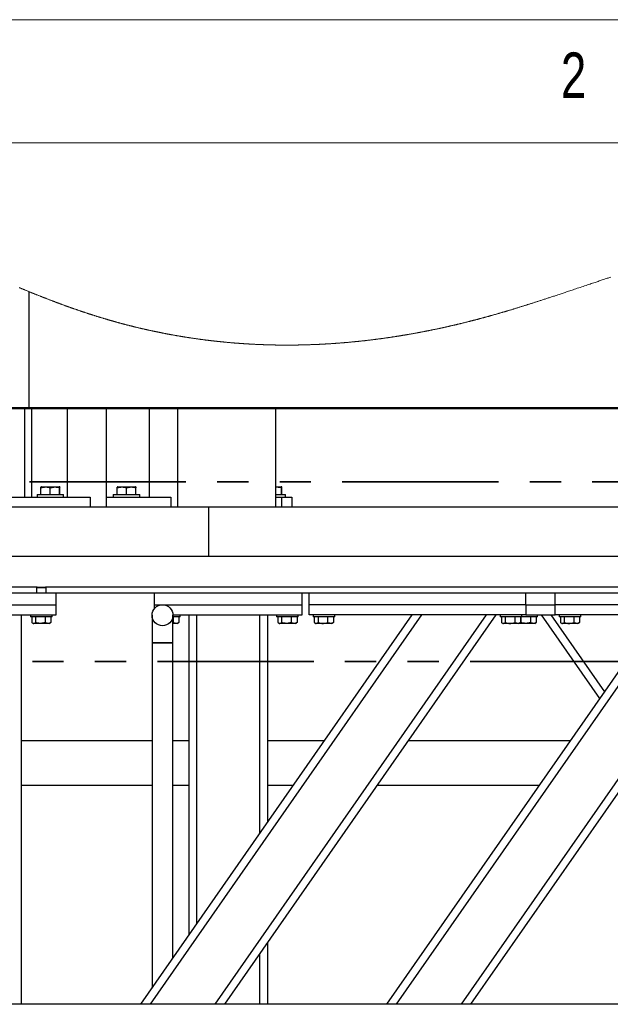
# Model space of a CAD drawing. Header units: millimetres. Extents: x 5 to 589, y 5 to 415.
# Tile 16 of 46: x 49 to 73, y 375 to 415. Entities that reach past the tile are written whole.
import ezdxf

# ---------------------------------------------------------------- set-up
doc = ezdxf.new("R2010")
doc.units = ezdxf.units.MM
doc.linetypes.add('PHANTOM', pattern=[12.7, 6.35, -1.27, 1.27, -1.27, 1.27, -1.27])
doc.layers.add('NOTES', color=6, linetype='Continuous')
doc.layers.add('TRAIT-FORT', color=4, linetype='Continuous', lineweight=25)
doc.styles.add('SLDTEXTSTYLE0', font='TXT', dxfattribs={"width": 0.75})

msp = doc.modelspace()

# ---------------------------------------------------------------- linework, layer by layer
at = {"color": 7, "linetype": 'Continuous', "lineweight": 18}
for p, q in [((589, 415), (5, 415)), ((584, 410), (10, 410))]:
    msp.add_line(p, q, dxfattribs=at)
at = {"color": 7, "linetype": 'PHANTOM', "lineweight": 35}
for p, q in [((157.534, 396.236), (27.087, 396.236)), ((162.725, 388.937), (17.507, 388.937))]:
    msp.add_line(p, q, dxfattribs=at)
at = {"color": 7, "linetype": 'Continuous', "lineweight": 18, "flags": 128}
msp.add_lwpolyline([(73.196, 404.547), (73.159, 404.535), (73.121, 404.522), (73.084, 404.51), (73.047, 404.497), (73.009, 404.485), (72.972, 404.472), (72.934, 404.46), (72.891, 404.446), (72.849, 404.431), (72.806, 404.417), (72.763, 404.403), (72.721, 404.389), (72.679, 404.374), (72.637, 404.36), (72.595, 404.346), (72.553, 404.332), (72.503, 404.315), (72.453, 404.299), (72.403, 404.282), (72.353, 404.265), (72.303, 404.248), (72.253, 404.231), (72.192, 404.211), (72.132, 404.191), (72.072, 404.171), (72.012, 404.151), (71.952, 404.13), (71.893, 404.111), (71.834, 404.091), (71.775, 404.071), (71.716, 404.051), (71.67, 404.035), (71.623, 404.02), (71.576, 404.004), (71.529, 403.988), (71.483, 403.973), (71.436, 403.957), (71.389, 403.942), (71.343, 403.926), (71.301, 403.912), (71.259, 403.898), (71.217, 403.884), (71.175, 403.87), (71.133, 403.856), (71.091, 403.842), (71.049, 403.828), (71.012, 403.816), (70.975, 403.804), (70.938, 403.791), (70.902, 403.779), (70.865, 403.767), (70.828, 403.755), (70.791, 403.743), (70.755, 403.731), (70.722, 403.72), (70.689, 403.709), (70.656, 403.698), (70.622, 403.687), (70.589, 403.677), (70.556, 403.666), (70.523, 403.655), (70.49, 403.644), (70.457, 403.633), (70.424, 403.623), (70.391, 403.612), (70.358, 403.601), (70.326, 403.591), (70.294, 403.58), (70.261, 403.57), (70.229, 403.559), (70.2, 403.55), (70.171, 403.541), (70.142, 403.531), (70.113, 403.522), (70.084, 403.513), (70.055, 403.504), (70.026, 403.494), (69.997, 403.485), (69.971, 403.477), (69.945, 403.469), (69.919, 403.46), (69.894, 403.452), (69.868, 403.444), (69.842, 403.436), (69.817, 403.428), (69.791, 403.42), (69.766, 403.412), (69.74, 403.404), (69.714, 403.395), (69.688, 403.387), (69.661, 403.379), (69.635, 403.371), (69.609, 403.363), (69.583, 403.355), (69.556, 403.346), (69.528, 403.338), (69.501, 403.329), (69.473, 403.321), (69.446, 403.312), (69.418, 403.304), (69.392, 403.296), (69.366, 403.288), (69.34, 403.28), (69.314, 403.272), (69.288, 403.264), (69.262, 403.256), (69.236, 403.248), (69.21, 403.24), (69.184, 403.232), (69.158, 403.224), (69.132, 403.216), (69.107, 403.209), (69.081, 403.201), (69.056, 403.193), (69.034, 403.187), (69.012, 403.18), (68.991, 403.174), (68.969, 403.167), (68.947, 403.161), (68.926, 403.155), (68.905, 403.149), (68.885, 403.142), (68.864, 403.136), (68.844, 403.13), (68.823, 403.124), (68.801, 403.118), (68.778, 403.111), (68.755, 403.104), (68.732, 403.098), (68.709, 403.091), (68.686, 403.084), (68.664, 403.078), (68.641, 403.071), (68.619, 403.065), (68.597, 403.059), (68.576, 403.052), (68.554, 403.046), (68.532, 403.04), (68.51, 403.034), (68.49, 403.028), (68.469, 403.022), (68.449, 403.016), (68.428, 403.01), (68.408, 403.004), (68.387, 402.999), (68.367, 402.993), (68.346, 402.987), (68.326, 402.981), (68.305, 402.976), (68.285, 402.97), (68.265, 402.964), (68.245, 402.959), (68.225, 402.953), (68.204, 402.948), (68.184, 402.942), (68.163, 402.936), (68.143, 402.931), (68.122, 402.925), (68.102, 402.919), (68.082, 402.914), (68.062, 402.908), (68.042, 402.903), (68.021, 402.897), (68.001, 402.892), (67.98, 402.886), (67.96, 402.881), (67.939, 402.875), (67.918, 402.87), (67.898, 402.864), (67.877, 402.859), (67.856, 402.853), (67.836, 402.847), (67.815, 402.842), (67.794, 402.836), (67.773, 402.831), (67.752, 402.826), (67.732, 402.82), (67.71, 402.814), (67.688, 402.809), (67.666, 402.803), (67.644, 402.797), (67.623, 402.792), (67.601, 402.786), (67.579, 402.78), (67.557, 402.775), (67.535, 402.769), (67.514, 402.764), (67.492, 402.758), (67.47, 402.753), (67.45, 402.747), (67.429, 402.742), (67.408, 402.737), (67.388, 402.732), (67.367, 402.727), (67.345, 402.721), (67.324, 402.716), (67.302, 402.71), (67.28, 402.705), (67.258, 402.699), (67.236, 402.694), (67.216, 402.689), (67.195, 402.684), (67.175, 402.679), (67.154, 402.674), (67.134, 402.669), (67.113, 402.664), (67.092, 402.659), (67.072, 402.654), (67.051, 402.649), (67.031, 402.644), (67.01, 402.639), (66.99, 402.634), (66.97, 402.63), (66.95, 402.625), (66.928, 402.62), (66.906, 402.614), (66.884, 402.609), (66.862, 402.604), (66.841, 402.599), (66.819, 402.594), (66.798, 402.589), (66.777, 402.584), (66.757, 402.58), (66.736, 402.575), (66.716, 402.57), (66.695, 402.565), (66.674, 402.561), (66.654, 402.556), (66.633, 402.551), (66.613, 402.547), (66.592, 402.542), (66.572, 402.537), (66.552, 402.533), (66.532, 402.528), (66.511, 402.524), (66.49, 402.519), (66.47, 402.515), (66.449, 402.51), (66.429, 402.505), (66.408, 402.501), (66.388, 402.497), (66.368, 402.492), (66.347, 402.488), (66.327, 402.483), (66.306, 402.479), (66.285, 402.474), (66.265, 402.47), (66.244, 402.465), (66.223, 402.461), (66.203, 402.456), (66.181, 402.452), (66.159, 402.447), (66.137, 402.442), (66.115, 402.438), (66.093, 402.433), (66.071, 402.429), (66.051, 402.424), (66.03, 402.42), (66.009, 402.416), (65.989, 402.412), (65.968, 402.407), (65.947, 402.403), (65.927, 402.399), (65.906, 402.395), (65.885, 402.39), (65.865, 402.386), (65.845, 402.382), (65.824, 402.378), (65.804, 402.374), (65.784, 402.37), (65.763, 402.366), (65.742, 402.362), (65.722, 402.358), (65.701, 402.354), (65.68, 402.349), (65.66, 402.345), (65.64, 402.342), (65.619, 402.338), (65.599, 402.334), (65.578, 402.33), (65.558, 402.326), (65.537, 402.322), (65.516, 402.318), (65.495, 402.314), (65.475, 402.31), (65.454, 402.306), (65.433, 402.302), (65.413, 402.298), (65.392, 402.294), (65.371, 402.29), (65.351, 402.287), (65.33, 402.283), (65.31, 402.279), (65.29, 402.275), (65.269, 402.272), (65.249, 402.268), (65.228, 402.264), (65.207, 402.26), (65.186, 402.257), (65.166, 402.253), (65.145, 402.249), (65.124, 402.245), (65.103, 402.242), (65.083, 402.238), (65.062, 402.234), (65.041, 402.231), (65.02, 402.227), (65, 402.224), (64.979, 402.22), (64.96, 402.217), (64.941, 402.213), (64.922, 402.21), (64.903, 402.207), (64.884, 402.204), (64.865, 402.2), (64.846, 402.197), (64.827, 402.194), (64.808, 402.191), (64.789, 402.188), (64.771, 402.185), (64.752, 402.182), (64.734, 402.179), (64.715, 402.176), (64.697, 402.172), (64.678, 402.169), (64.659, 402.166), (64.64, 402.163), (64.621, 402.16), (64.603, 402.157), (64.584, 402.154), (64.565, 402.151), (64.546, 402.148), (64.527, 402.145), (64.508, 402.142), (64.489, 402.139), (64.471, 402.136), (64.452, 402.133), (64.433, 402.13), (64.412, 402.127), (64.391, 402.124), (64.371, 402.121), (64.35, 402.118), (64.329, 402.115), (64.31, 402.112), (64.291, 402.109), (64.273, 402.106), (64.254, 402.103), (64.235, 402.1), (64.216, 402.098), (64.197, 402.095), (64.176, 402.092), (64.156, 402.089), (64.135, 402.086), (64.114, 402.083), (64.093, 402.08), (64.073, 402.077), (64.052, 402.074), (64.031, 402.071), (64.01, 402.068), (63.99, 402.065), (63.969, 402.062), (63.949, 402.059), (63.928, 402.057), (63.908, 402.054), (63.889, 402.051), (63.87, 402.049), (63.851, 402.046), (63.832, 402.044), (63.814, 402.041), (63.795, 402.039), (63.776, 402.036), (63.755, 402.033), (63.734, 402.031), (63.713, 402.028), (63.693, 402.025), (63.672, 402.022), (63.651, 402.02), (63.63, 402.017), (63.61, 402.015), (63.589, 402.012), (63.568, 402.009), (63.548, 402.007), (63.527, 402.004), (63.507, 402.002), (63.486, 401.999), (63.466, 401.997), (63.445, 401.994), (63.424, 401.992), (63.403, 401.989), (63.382, 401.987), (63.362, 401.984), (63.341, 401.982), (63.321, 401.979), (63.301, 401.977), (63.28, 401.975), (63.259, 401.972), (63.238, 401.97), (63.217, 401.967), (63.196, 401.965), (63.176, 401.963), (63.155, 401.96), (63.136, 401.958), (63.117, 401.956), (63.098, 401.954), (63.079, 401.952), (63.06, 401.95), (63.041, 401.948), (63.022, 401.946), (63.001, 401.944), (62.981, 401.942), (62.96, 401.939), (62.939, 401.937), (62.918, 401.935), (62.897, 401.933), (62.877, 401.931), (62.856, 401.929), (62.835, 401.927), (62.814, 401.925), (62.794, 401.923), (62.773, 401.921), (62.753, 401.919), (62.732, 401.917), (62.712, 401.915), (62.691, 401.913), (62.67, 401.911), (62.649, 401.909), (62.628, 401.907), (62.608, 401.905), (62.587, 401.903), (62.567, 401.901), (62.546, 401.899), (62.525, 401.897), (62.505, 401.895), (62.484, 401.894), (62.463, 401.892), (62.442, 401.89), (62.421, 401.888), (62.4, 401.886), (62.379, 401.885), (62.359, 401.883), (62.338, 401.881), (62.317, 401.879), (62.296, 401.878), (62.276, 401.876), (62.255, 401.874), (62.235, 401.873), (62.214, 401.871), (62.193, 401.87), (62.172, 401.868), (62.151, 401.866), (62.131, 401.865), (62.11, 401.863), (62.089, 401.862), (62.068, 401.86), (62.047, 401.859), (62.026, 401.857), (62.005, 401.856), (61.984, 401.854), (61.963, 401.853), (61.942, 401.851), (61.922, 401.85), (61.902, 401.849), (61.883, 401.847), (61.864, 401.846), (61.845, 401.845), (61.826, 401.843), (61.807, 401.842), (61.788, 401.841), (61.769, 401.84), (61.75, 401.839), (61.731, 401.837), (61.712, 401.836), (61.693, 401.835), (61.674, 401.834), (61.653, 401.833), (61.632, 401.832), (61.611, 401.83), (61.59, 401.829), (61.569, 401.828), (61.549, 401.827), (61.528, 401.826), (61.507, 401.825), (61.486, 401.824), (61.465, 401.822), (61.445, 401.821), (61.424, 401.82), (61.404, 401.819), (61.383, 401.818), (61.362, 401.817), (61.341, 401.816), (61.32, 401.815), (61.3, 401.814), (61.279, 401.813), (61.258, 401.813), (61.238, 401.812), (61.217, 401.811), (61.197, 401.81), (61.176, 401.809), (61.155, 401.808), (61.134, 401.807), (61.113, 401.806), (61.092, 401.806), (61.071, 401.805), (61.05, 401.804), (61.029, 401.803), (61.008, 401.803), (60.987, 401.802), (60.966, 401.801), (60.946, 401.8), (60.925, 401.8), (60.905, 401.799), (60.884, 401.798), (60.864, 401.798), (60.843, 401.797), (60.822, 401.797), (60.801, 401.796), (60.78, 401.795), (60.759, 401.795), (60.738, 401.794), (60.717, 401.794), (60.699, 401.793), (60.68, 401.793), (60.662, 401.793), (60.644, 401.792), (60.625, 401.792), (60.607, 401.791), (60.589, 401.791), (60.57, 401.791), (60.551, 401.79), (60.532, 401.79), (60.513, 401.79), (60.493, 401.789), (60.474, 401.789), (60.455, 401.789), (60.438, 401.788), (60.42, 401.788), (60.403, 401.788), (60.385, 401.788), (60.368, 401.787), (60.35, 401.787), (60.33, 401.787), (60.309, 401.787), (60.289, 401.787), (60.268, 401.786), (60.25, 401.786), (60.232, 401.786), (60.213, 401.786), (60.195, 401.786), (60.177, 401.786), (60.158, 401.786), (60.14, 401.786), (60.121, 401.786), (60.103, 401.786), (60.085, 401.785), (60.066, 401.785), (60.048, 401.785), (60.03, 401.785), (60.011, 401.785), (59.993, 401.785), (59.975, 401.786), (59.955, 401.786), (59.936, 401.786), (59.917, 401.786), (59.898, 401.786), (59.879, 401.786), (59.859, 401.786), (59.841, 401.786), (59.823, 401.786), (59.804, 401.786), (59.786, 401.787), (59.768, 401.787), (59.749, 401.787), (59.731, 401.787), (59.713, 401.787), (59.693, 401.788), (59.674, 401.788), (59.655, 401.788), (59.636, 401.789), (59.616, 401.789), (59.597, 401.789), (59.578, 401.789), (59.559, 401.79), (59.539, 401.79), (59.52, 401.79), (59.501, 401.791), (59.482, 401.791), (59.464, 401.792), (59.445, 401.792), (59.427, 401.792), (59.409, 401.793), (59.391, 401.793), (59.372, 401.794), (59.353, 401.794), (59.334, 401.795), (59.315, 401.795), (59.296, 401.796), (59.277, 401.796), (59.259, 401.797), (59.24, 401.797), (59.221, 401.798), (59.202, 401.799), (59.183, 401.799), (59.164, 401.8), (59.145, 401.8), (59.126, 401.801), (59.107, 401.802), (59.088, 401.802), (59.069, 401.803), (59.05, 401.804), (59.031, 401.804), (59.012, 401.805), (58.993, 401.806), (58.974, 401.807), (58.955, 401.807), (58.937, 401.808), (58.92, 401.809), (58.902, 401.81), (58.885, 401.81), (58.867, 401.811), (58.85, 401.812), (58.831, 401.813), (58.812, 401.814), (58.793, 401.814), (58.774, 401.815), (58.755, 401.816), (58.736, 401.817), (58.717, 401.818), (58.699, 401.819), (58.682, 401.82), (58.664, 401.821), (58.647, 401.822), (58.629, 401.823), (58.612, 401.824), (58.594, 401.825), (58.577, 401.825), (58.559, 401.826), (58.542, 401.827), (58.524, 401.828), (58.507, 401.829), (58.49, 401.83), (58.474, 401.831), (58.458, 401.832), (58.441, 401.833), (58.425, 401.834), (58.406, 401.835), (58.386, 401.837), (58.367, 401.838), (58.348, 401.839), (58.329, 401.84), (58.31, 401.841), (58.291, 401.843), (58.274, 401.844), (58.256, 401.845), (58.239, 401.846), (58.221, 401.847), (58.204, 401.849), (58.186, 401.85), (58.169, 401.851), (58.151, 401.852), (58.134, 401.854), (58.116, 401.855), (58.099, 401.856), (58.081, 401.857), (58.065, 401.859), (58.048, 401.86), (58.032, 401.861), (58.015, 401.862), (57.999, 401.864), (57.982, 401.865), (57.964, 401.866), (57.947, 401.868), (57.929, 401.869), (57.912, 401.87), (57.894, 401.872), (57.878, 401.873), (57.861, 401.875), (57.845, 401.876), (57.828, 401.877), (57.812, 401.879), (57.793, 401.88), (57.775, 401.882), (57.757, 401.883), (57.738, 401.885), (57.72, 401.887), (57.701, 401.888), (57.683, 401.89), (57.665, 401.892), (57.645, 401.893), (57.626, 401.895), (57.607, 401.897), (57.588, 401.899), (57.569, 401.9), (57.55, 401.902), (57.531, 401.904), (57.514, 401.906), (57.496, 401.907), (57.479, 401.909), (57.461, 401.911), (57.444, 401.912), (57.426, 401.914), (57.409, 401.916), (57.391, 401.918), (57.374, 401.919), (57.356, 401.921), (57.339, 401.923), (57.321, 401.925), (57.305, 401.926), (57.288, 401.928), (57.272, 401.93), (57.255, 401.932), (57.239, 401.933), (57.221, 401.935), (57.204, 401.937), (57.186, 401.939), (57.169, 401.941), (57.151, 401.943), (57.134, 401.945), (57.117, 401.947), (57.101, 401.949), (57.084, 401.95), (57.068, 401.952), (57.051, 401.954), (57.033, 401.956), (57.014, 401.958), (56.996, 401.96), (56.978, 401.963), (56.959, 401.965), (56.941, 401.967), (56.922, 401.969), (56.904, 401.971), (56.886, 401.973), (56.869, 401.976), (56.851, 401.978), (56.834, 401.98), (56.817, 401.982), (56.799, 401.984), (56.783, 401.986), (56.766, 401.988), (56.75, 401.99), (56.733, 401.992), (56.717, 401.995), (56.698, 401.997), (56.68, 401.999), (56.661, 402.002), (56.643, 402.004), (56.624, 402.006), (56.606, 402.009), (56.588, 402.011), (56.569, 402.014), (56.551, 402.016), (56.532, 402.019), (56.514, 402.021), (56.496, 402.024), (56.477, 402.026), (56.459, 402.029), (56.44, 402.031), (56.422, 402.034), (56.403, 402.036), (56.383, 402.039), (56.364, 402.042), (56.345, 402.045), (56.325, 402.047), (56.306, 402.05), (56.287, 402.053), (56.268, 402.056), (56.249, 402.058), (56.23, 402.061), (56.211, 402.064), (56.192, 402.067), (56.172, 402.07), (56.155, 402.072), (56.137, 402.075), (56.12, 402.078), (56.102, 402.08), (56.085, 402.083), (56.067, 402.086), (56.05, 402.088), (56.032, 402.091), (56.015, 402.094), (55.997, 402.096), (55.98, 402.099), (55.962, 402.102), (55.946, 402.104), (55.929, 402.107), (55.913, 402.11), (55.896, 402.112), (55.88, 402.115), (55.862, 402.118), (55.845, 402.121), (55.827, 402.124), (55.81, 402.126), (55.792, 402.129), (55.775, 402.132), (55.758, 402.135), (55.742, 402.138), (55.725, 402.14), (55.709, 402.143), (55.692, 402.146), (55.674, 402.149), (55.655, 402.152), (55.637, 402.155), (55.619, 402.158), (55.6, 402.162), (55.582, 402.165), (55.563, 402.168), (55.545, 402.171), (55.527, 402.174), (55.51, 402.177), (55.492, 402.18), (55.475, 402.183), (55.457, 402.187), (55.44, 402.19), (55.423, 402.193), (55.407, 402.196), (55.39, 402.199), (55.374, 402.202), (55.357, 402.205), (55.339, 402.208), (55.32, 402.211), (55.302, 402.215), (55.284, 402.218), (55.265, 402.222), (55.247, 402.225), (55.228, 402.228), (55.21, 402.232), (55.192, 402.235), (55.173, 402.239), (55.155, 402.242), (55.136, 402.246), (55.118, 402.249), (55.099, 402.253), (55.081, 402.257), (55.063, 402.26), (55.043, 402.264), (55.024, 402.268), (55.005, 402.271), (54.985, 402.275), (54.966, 402.279), (54.947, 402.283), (54.929, 402.286), (54.912, 402.29), (54.894, 402.293), (54.877, 402.297), (54.859, 402.3), (54.842, 402.304), (54.825, 402.307), (54.809, 402.311), (54.792, 402.314), (54.776, 402.318), (54.759, 402.321), (54.743, 402.324), (54.726, 402.328), (54.71, 402.331), (54.693, 402.335), (54.677, 402.338), (54.66, 402.342), (54.644, 402.345), (54.628, 402.348), (54.612, 402.352), (54.595, 402.355), (54.579, 402.359), (54.562, 402.363), (54.546, 402.366), (54.529, 402.37), (54.513, 402.373), (54.497, 402.377), (54.48, 402.38), (54.464, 402.384), (54.445, 402.388), (54.426, 402.392), (54.406, 402.397), (54.387, 402.401), (54.368, 402.405), (54.348, 402.409), (54.332, 402.413), (54.315, 402.417), (54.299, 402.421), (54.282, 402.424), (54.266, 402.428), (54.25, 402.432), (54.233, 402.435), (54.217, 402.439), (54.201, 402.443), (54.182, 402.447), (54.162, 402.452), (54.143, 402.456), (54.124, 402.461), (54.104, 402.465), (54.085, 402.47), (54.066, 402.474), (54.046, 402.479), (54.027, 402.484), (54.008, 402.488), (53.989, 402.493), (53.969, 402.497), (53.951, 402.502), (53.933, 402.506), (53.915, 402.511), (53.896, 402.515), (53.878, 402.519), (53.859, 402.524), (53.84, 402.529), (53.821, 402.533), (53.802, 402.538), (53.783, 402.543), (53.764, 402.548), (53.745, 402.552), (53.727, 402.557), (53.709, 402.561), (53.692, 402.566), (53.674, 402.57), (53.657, 402.574), (53.639, 402.579), (53.622, 402.583), (53.604, 402.588), (53.587, 402.592), (53.569, 402.597), (53.552, 402.601), (53.534, 402.606), (53.518, 402.61), (53.501, 402.614), (53.485, 402.619), (53.468, 402.623), (53.452, 402.627), (53.434, 402.632), (53.417, 402.636), (53.399, 402.641), (53.382, 402.646), (53.364, 402.65), (53.347, 402.655), (53.33, 402.659), (53.314, 402.664), (53.297, 402.668), (53.281, 402.673), (53.264, 402.677), (53.248, 402.682), (53.231, 402.686), (53.215, 402.691), (53.198, 402.695), (53.182, 402.7), (53.165, 402.704), (53.149, 402.709), (53.133, 402.713), (53.117, 402.717), (53.099, 402.722), (53.082, 402.727), (53.064, 402.732), (53.047, 402.737), (53.029, 402.742), (53.012, 402.747), (52.995, 402.751), (52.979, 402.756), (52.962, 402.761), (52.946, 402.765), (52.929, 402.77), (52.913, 402.775), (52.896, 402.78), (52.88, 402.784), (52.863, 402.789), (52.847, 402.794), (52.83, 402.798), (52.814, 402.803), (52.798, 402.808), (52.782, 402.813), (52.765, 402.817), (52.749, 402.822), (52.732, 402.827), (52.716, 402.832), (52.699, 402.837), (52.683, 402.841), (52.667, 402.846), (52.651, 402.851), (52.634, 402.856), (52.618, 402.861), (52.601, 402.866), (52.585, 402.871), (52.568, 402.876), (52.552, 402.881), (52.535, 402.886), (52.518, 402.891), (52.501, 402.896), (52.483, 402.901), (52.466, 402.907), (52.448, 402.912), (52.431, 402.917), (52.413, 402.923), (52.397, 402.928), (52.38, 402.933), (52.364, 402.938), (52.347, 402.943), (52.331, 402.948), (52.314, 402.953), (52.298, 402.958), (52.281, 402.964), (52.265, 402.969), (52.248, 402.974), (52.232, 402.979), (52.216, 402.984), (52.2, 402.989), (52.184, 402.994), (52.167, 403), (52.151, 403.005), (52.134, 403.01), (52.117, 403.015), (52.101, 403.021), (52.085, 403.026), (52.069, 403.031), (52.052, 403.036), (52.036, 403.042), (52.017, 403.048), (51.998, 403.054), (51.978, 403.06), (51.959, 403.067), (51.94, 403.073), (51.92, 403.079), (51.902, 403.085), (51.884, 403.091), (51.865, 403.097), (51.847, 403.104), (51.828, 403.11), (51.81, 403.116), (51.791, 403.122), (51.773, 403.128), (51.754, 403.134), (51.734, 403.141), (51.715, 403.147), (51.696, 403.154), (51.677, 403.16), (51.657, 403.167), (51.638, 403.173), (51.619, 403.18), (51.599, 403.187), (51.58, 403.193), (51.561, 403.2), (51.542, 403.206), (51.523, 403.213), (51.505, 403.219), (51.487, 403.225), (51.469, 403.231), (51.451, 403.238), (51.433, 403.244), (51.416, 403.25), (51.398, 403.256), (51.381, 403.262), (51.363, 403.268), (51.346, 403.274), (51.325, 403.281), (51.304, 403.289), (51.284, 403.296), (51.263, 403.303), (51.245, 403.31), (51.226, 403.316), (51.208, 403.323), (51.19, 403.329), (51.171, 403.336), (51.153, 403.343), (51.134, 403.349), (51.116, 403.356), (51.095, 403.363), (51.074, 403.371), (51.053, 403.378), (51.032, 403.386), (51.011, 403.394), (50.99, 403.401), (50.969, 403.409), (50.95, 403.416), (50.93, 403.423), (50.911, 403.43), (50.892, 403.437), (50.873, 403.444), (50.853, 403.451), (50.832, 403.459), (50.811, 403.467), (50.79, 403.475), (50.769, 403.482), (50.748, 403.49), (50.727, 403.498), (50.706, 403.506), (50.687, 403.513), (50.668, 403.52), (50.648, 403.528), (50.629, 403.535), (50.61, 403.542), (50.591, 403.549), (50.571, 403.557), (50.552, 403.564), (50.533, 403.571), (50.514, 403.578), (50.494, 403.586), (50.475, 403.593), (50.457, 403.6), (50.439, 403.607), (50.421, 403.614), (50.403, 403.621), (50.385, 403.628), (50.364, 403.636), (50.343, 403.644), (50.322, 403.652), (50.301, 403.66), (50.28, 403.668), (50.259, 403.677), (50.238, 403.685), (50.218, 403.692), (50.199, 403.7), (50.18, 403.707), (50.161, 403.715), (50.141, 403.722), (50.122, 403.73), (50.103, 403.737), (50.084, 403.745), (50.065, 403.753), (50.045, 403.76), (50.026, 403.768), (50.007, 403.775), (49.984, 403.784), (49.962, 403.793), (49.939, 403.802), (49.916, 403.811), (49.893, 403.821), (49.87, 403.83), (49.847, 403.839), (49.824, 403.848), (49.801, 403.858), (49.778, 403.867), (49.756, 403.876), (49.733, 403.885), (49.71, 403.894), (49.687, 403.904), (49.664, 403.913), (49.641, 403.922), (49.618, 403.932), (49.595, 403.941), (49.572, 403.951), (49.549, 403.96), (49.527, 403.969), (49.506, 403.978), (49.484, 403.987), (49.463, 403.996), (49.441, 404.004), (49.42, 404.013), (49.4, 404.022), (49.38, 404.03), (49.359, 404.038), (49.339, 404.047), (49.319, 404.055), (49.296, 404.065), (49.274, 404.074), (49.251, 404.084), (49.229, 404.093), (49.206, 404.103), (49.183, 404.112), (49.161, 404.121)], dxfattribs=at)
at = {"layer": 'TRAIT-FORT', "color": 4, "linetype": 'Continuous', "lineweight": 25}
for p, q in [((49.549, 403.96), (49.549, 399.214)), ((49.462, 399.234), (45.402, 399.234)), ((45.402, 399.214), (49.462, 399.214)), ((49.389, 395.614), (49.389, 399.214)), ((104.648, 399.234), (49.462, 399.234)), ((49.462, 399.234), (49.462, 399.214)), ((49.462, 399.214), (104.648, 399.214)), ((49.549, 399.214), (104.472, 399.214)), ((49.658, 399.214), (49.658, 395.614)), ((51.106, 399.214), (51.106, 395.614)), ((52.706, 395.214), (52.706, 399.214)), ((54.458, 395.614), (54.458, 399.214)), ((55.586, 399.214), (55.586, 395.214)), ((59.586, 395.214), (59.586, 399.214)), ((50.044, 395.714), (50.044, 395.989)), ((50.065, 396.034), (50.045, 396.023)), ((50.065, 396.034), (50.787, 396.034)), ((50.423, 395.714), (50.423, 395.989)), ((50.806, 396.023), (50.787, 396.034)), ((50.804, 395.714), (50.804, 395.989)), ((50.807, 395.714), (50.807, 395.989)), ((53.14, 395.714), (53.14, 395.989)), ((53.161, 396.034), (53.141, 396.023)), ((53.161, 396.034), (53.883, 396.034)), ((53.519, 395.714), (53.519, 395.989)), ((53.902, 396.023), (53.883, 396.034)), ((53.9, 395.714), (53.9, 395.989)), ((53.903, 395.714), (53.903, 395.989)), ((59.586, 396.034), (59.804, 396.034)), ((59.824, 396.023), (59.804, 396.034)), ((59.822, 395.714), (59.822, 395.989)), ((59.825, 395.714), (59.825, 395.989)), ((48.841, 395.614), (52.041, 395.614)), ((49.886, 395.714), (49.886, 395.614)), ((49.886, 395.714), (50.966, 395.714)), ((50.966, 395.614), (50.966, 395.714)), ((52.041, 395.614), (52.041, 395.214)), ((52.706, 395.614), (55.317, 395.614)), ((52.982, 395.714), (52.982, 395.614)), ((52.982, 395.714), (54.062, 395.714)), ((54.062, 395.614), (54.062, 395.714)), ((55.317, 395.614), (55.317, 395.214)), ((59.586, 395.714), (59.983, 395.714)), ((59.586, 395.614), (59.814, 395.614)), ((59.814, 395.614), (60.23, 395.614)), ((59.814, 395.614), (59.814, 395.214)), ((59.983, 395.614), (59.983, 395.714)), ((60.23, 395.614), (60.23, 395.214)), ((32.859, 395.214), (56.859, 395.214)), ((56.859, 393.214), (56.859, 395.214)), ((56.859, 395.214), (80.859, 395.214)), ((32.859, 393.214), (56.859, 393.214)), ((56.859, 393.214), (80.859, 393.214)), ((49.887, 391.954), (46.059, 391.954)), ((49.887, 391.954), (49.859, 391.926)), ((49.859, 391.926), (49.859, 391.714)), ((50.259, 391.926), (49.859, 391.926)), ((49.887, 391.954), (50.231, 391.954)), ((50.259, 391.926), (50.231, 391.954)), ((99.087, 391.954), (50.231, 391.954)), ((50.259, 391.714), (50.259, 391.926)), ((50.659, 391.714), (44.659, 391.714)), ((60.939, 391.714), (50.659, 391.714)), ((50.659, 391.234), (50.659, 391.714)), ((54.659, 391.234), (54.659, 391.714)), ((60.659, 391.234), (60.659, 391.714)), ((60.939, 391.234), (60.939, 391.714)), ((69.739, 391.714), (60.939, 391.714)), ((79.579, 391.714), (69.739, 391.714)), ((69.739, 391.234), (69.739, 391.714)), ((70.939, 391.234), (70.939, 391.714)), ((44.659, 391.234), (50.659, 391.234)), ((50.659, 390.834), (50.659, 391.234)), ((54.659, 391.092), (54.659, 391.234)), ((54.659, 391.234), (54.911, 391.234)), ((55.053, 391.234), (60.659, 391.234)), ((60.659, 390.834), (60.659, 391.234)), ((60.939, 390.834), (60.939, 391.234)), ((69.739, 391.234), (60.939, 391.234)), ((69.739, 391.234), (70.939, 391.234)), ((69.739, 391.234), (69.739, 390.834)), ((70.939, 390.834), (70.939, 391.234)), ((79.579, 391.234), (70.939, 391.234)), ((44.659, 390.834), (50.659, 390.834)), ((49.259, 375.014), (49.259, 390.834)), ((49.619, 390.834), (49.619, 390.754)), ((50.499, 390.754), (49.619, 390.754)), ((49.67, 390.754), (49.67, 390.515)), ((49.822, 390.754), (49.822, 390.515)), ((50.212, 390.754), (50.212, 390.515)), ((50.449, 390.754), (50.449, 390.515)), ((50.499, 390.754), (50.499, 390.834)), ((54.1, 375.014), (65.126, 390.834)), ((54.49, 375.014), (65.516, 390.834)), ((54.556, 390.814), (54.556, 389.694)), ((55.408, 390.834), (60.659, 390.834)), ((55.408, 389.694), (55.408, 390.814)), ((55.699, 390.754), (55.412, 390.754)), ((55.412, 390.754), (55.412, 390.515)), ((55.649, 390.754), (55.649, 390.515)), ((55.699, 390.754), (55.699, 390.834)), ((56.059, 377.825), (56.059, 390.834)), ((56.379, 378.284), (56.379, 390.834)), ((57.123, 375.014), (68.149, 390.834)), ((57.513, 375.014), (68.539, 390.834)), ((58.939, 381.957), (58.939, 390.834)), ((59.259, 382.416), (59.259, 390.834)), ((59.619, 390.834), (59.619, 390.754)), ((60.499, 390.754), (59.619, 390.754)), ((59.67, 390.754), (59.67, 390.515)), ((59.822, 390.754), (59.822, 390.515)), ((60.212, 390.754), (60.212, 390.515)), ((60.449, 390.754), (60.449, 390.515)), ((60.499, 390.754), (60.499, 390.834)), ((69.739, 390.834), (60.939, 390.834)), ((61.099, 390.834), (61.099, 390.754)), ((61.708, 390.754), (61.099, 390.754)), ((61.15, 390.754), (61.15, 390.515)), ((61.302, 390.754), (61.302, 390.515)), ((61.692, 390.754), (61.692, 390.515)), ((61.979, 390.754), (61.708, 390.754)), ((61.929, 390.754), (61.929, 390.515)), ((61.979, 390.754), (61.979, 390.834)), ((64.1, 375.014), (75.126, 390.834)), ((64.49, 375.014), (75.516, 390.834)), ((67.123, 375.014), (78.149, 390.834)), ((67.513, 375.014), (78.539, 390.834)), ((68.699, 390.834), (68.699, 390.754)), ((69.308, 390.754), (68.699, 390.754)), ((68.75, 390.754), (68.75, 390.515)), ((68.902, 390.754), (68.902, 390.515)), ((69.292, 390.754), (69.292, 390.515)), ((69.579, 390.754), (69.308, 390.754)), ((69.529, 390.754), (69.529, 390.515)), ((69.542, 390.754), (69.542, 390.515)), ((69.579, 390.754), (69.579, 390.834)), ((70.219, 390.754), (69.579, 390.754)), ((69.739, 390.834), (70.939, 390.834)), ((69.932, 390.754), (69.932, 390.515)), ((70.169, 390.754), (70.169, 390.515)), ((70.219, 390.754), (70.219, 390.834)), ((72.753, 387.429), (70.379, 390.834)), ((72.948, 387.709), (70.769, 390.834)), ((79.579, 390.834), (70.939, 390.834)), ((71.099, 390.834), (71.099, 390.754)), ((71.708, 390.754), (71.099, 390.754)), ((71.15, 390.754), (71.15, 390.515)), ((71.302, 390.754), (71.302, 390.515)), ((71.692, 390.754), (71.692, 390.515)), ((71.979, 390.754), (71.708, 390.754)), ((71.929, 390.754), (71.929, 390.515)), ((71.979, 390.754), (71.979, 390.834)), ((49.689, 390.501), (49.736, 390.474)), ((50.382, 390.474), (49.736, 390.474)), ((50.382, 390.474), (50.429, 390.501)), ((50.449, 390.515), (50.428, 390.503)), ((55.582, 390.474), (55.408, 390.474)), ((55.582, 390.474), (55.629, 390.501)), ((55.649, 390.515), (55.628, 390.503)), ((59.689, 390.501), (59.736, 390.474)), ((60.382, 390.474), (59.736, 390.474)), ((60.382, 390.474), (60.429, 390.501)), ((60.449, 390.515), (60.428, 390.503)), ((61.169, 390.501), (61.216, 390.474)), ((61.499, 390.474), (61.216, 390.474)), ((61.862, 390.474), (61.499, 390.474)), ((61.862, 390.474), (61.909, 390.501)), ((61.929, 390.515), (61.908, 390.503)), ((68.769, 390.501), (68.816, 390.474)), ((69.099, 390.474), (68.816, 390.474)), ((69.462, 390.474), (69.099, 390.474)), ((69.462, 390.474), (69.509, 390.501)), ((70.102, 390.474), (69.462, 390.474)), ((69.529, 390.515), (69.508, 390.503)), ((70.102, 390.474), (70.149, 390.501)), ((70.169, 390.515), (70.148, 390.503)), ((71.169, 390.501), (71.216, 390.474)), ((71.499, 390.474), (71.216, 390.474)), ((71.862, 390.474), (71.499, 390.474)), ((71.862, 390.474), (71.909, 390.501)), ((71.929, 390.515), (71.908, 390.503)), ((54.556, 389.694), (54.556, 375.668)), ((55.408, 389.694), (54.556, 389.694)), ((54.556, 389.694), (55.403, 389.694)), ((55.408, 376.891), (55.408, 389.694)), ((54.556, 385.714), (49.259, 385.714)), ((56.059, 385.714), (55.408, 385.714)), ((61.558, 385.714), (59.259, 385.714)), ((71.558, 385.714), (64.971, 385.714)), ((49.259, 383.914), (54.556, 383.914)), ((55.408, 383.914), (56.059, 383.914)), ((59.259, 383.914), (60.303, 383.914)), ((63.716, 383.914), (70.303, 383.914)), ((59.259, 375.014), (59.259, 377.52)), ((58.939, 375.014), (58.939, 377.06)), ((96.459, 375.014), (32.859, 375.014))]:
    msp.add_line(p, q, dxfattribs=at)
msp.add_circle((54.982, 390.814), 0.426, dxfattribs=at)
for points, knots in [([(50.044, 395.989), (50.077, 395.999), (50.143, 396.019), (50.242, 396.026), (50.336, 396.016), (50.394, 395.998), (50.423, 395.989)], [0, 0, 0, 0, 0.2654992, 0.5347473, 0.7644167, 1, 1, 1, 1]), ([(50.044, 395.989), (50.044, 395.998), (50.044, 396.009), (50.046, 396.02), (50.046, 396.022)], [0, 0, 0, 0, 0.791708, 1, 1, 1, 1]), ([(50.423, 395.989), (50.471, 396.003), (50.551, 396.026), (50.669, 396.023), (50.747, 396.008), (50.792, 395.994), (50.804, 395.989)], [0, 0, 0, 0, 0.386691, 0.637768, 0.8968, 1, 1, 1, 1]), ([(50.807, 395.989), (50.807, 395.997), (50.807, 396.006), (50.805, 396.028), (50.805, 396.005), (50.804, 395.996), (50.804, 395.989)], [0, 0, 0, 0, 0.381877, 0.500141, 0.649751, 1, 1, 1, 1]), ([(53.14, 395.989), (53.173, 395.999), (53.239, 396.019), (53.338, 396.026), (53.432, 396.016), (53.49, 395.998), (53.519, 395.989)], [0, 0, 0, 0, 0.2654992, 0.5347473, 0.7644167, 1, 1, 1, 1]), ([(53.14, 395.989), (53.14, 395.998), (53.14, 396.009), (53.142, 396.02), (53.142, 396.022)], [0, 0, 0, 0, 0.791708, 1, 1, 1, 1]), ([(53.519, 395.989), (53.567, 396.003), (53.647, 396.026), (53.765, 396.023), (53.843, 396.008), (53.888, 395.994), (53.9, 395.989)], [0, 0, 0, 0, 0.3866907, 0.6377685, 0.8968004, 1, 1, 1, 1]), ([(53.903, 395.989), (53.903, 395.997), (53.903, 396.006), (53.901, 396.028), (53.901, 396.005), (53.9, 395.996), (53.9, 395.989)], [0, 0, 0, 0, 0.381877, 0.500141, 0.649751, 1, 1, 1, 1]), ([(59.586, 396.021), (59.586, 396.021), (59.618, 396.028), (59.686, 396.022), (59.764, 396.008), (59.809, 395.994), (59.822, 395.989)], [0, 0, 0, 0, 0.0060158, 0.41294, 0.8327454, 1, 1, 1, 1]), ([(59.825, 395.989), (59.825, 395.997), (59.825, 396.006), (59.823, 396.028), (59.822, 396.005), (59.822, 395.996), (59.822, 395.989)], [0, 0, 0, 0, 0.381875, 0.500143, 0.649752, 1, 1, 1, 1]), ([(49.67, 390.515), (49.683, 390.506), (49.707, 390.489), (49.75, 390.481), (49.789, 390.492), (49.811, 390.507), (49.822, 390.515)], [0, 0, 0, 0, 0.2773827, 0.5320434, 0.7521979, 1, 1, 1, 1]), ([(50.212, 390.515), (50.2, 390.511), (50.176, 390.504), (50.138, 390.496), (50.101, 390.49), (50.059, 390.485), (50.013, 390.483), (49.962, 390.486), (49.912, 390.493), (49.865, 390.503), (49.836, 390.511), (49.822, 390.515)], [0, 0, 0, 0, 0.095915, 0.19199, 0.288748, 0.385813, 0.511364, 0.637816, 0.766847, 0.896625, 1, 1, 1, 1]), ([(50.449, 390.515), (50.429, 390.506), (50.388, 390.488), (50.325, 390.481), (50.265, 390.491), (50.23, 390.507), (50.212, 390.515)], [0, 0, 0, 0, 0.268986, 0.53396, 0.760816, 1, 1, 1, 1]), ([(55.649, 390.515), (55.629, 390.506), (55.588, 390.488), (55.525, 390.481), (55.465, 390.491), (55.43, 390.507), (55.412, 390.515)], [0, 0, 0, 0, 0.268986, 0.53396, 0.760812, 1, 1, 1, 1]), ([(59.67, 390.515), (59.683, 390.506), (59.707, 390.489), (59.75, 390.481), (59.789, 390.492), (59.811, 390.507), (59.822, 390.515)], [0, 0, 0, 0, 0.277393, 0.532039, 0.752206, 1, 1, 1, 1]), ([(60.212, 390.515), (60.2, 390.511), (60.176, 390.504), (60.138, 390.496), (60.101, 390.49), (60.059, 390.485), (60.013, 390.483), (59.962, 390.486), (59.912, 390.493), (59.865, 390.503), (59.836, 390.511), (59.822, 390.515)], [0, 0, 0, 0, 0.095915, 0.19199, 0.288748, 0.385816, 0.511364, 0.637816, 0.76685, 0.896622, 1, 1, 1, 1]), ([(60.449, 390.515), (60.429, 390.506), (60.388, 390.488), (60.325, 390.481), (60.265, 390.491), (60.23, 390.507), (60.212, 390.515)], [0, 0, 0, 0, 0.268994, 0.533962, 0.760813, 1, 1, 1, 1]), ([(61.15, 390.515), (61.163, 390.506), (61.187, 390.489), (61.23, 390.481), (61.269, 390.492), (61.291, 390.507), (61.302, 390.515)], [0, 0, 0, 0, 0.2773934, 0.5320385, 0.7522055, 1, 1, 1, 1]), ([(61.302, 390.515), (61.315, 390.511), (61.339, 390.504), (61.376, 390.496), (61.414, 390.49), (61.456, 390.485), (61.502, 390.483), (61.552, 390.486), (61.603, 390.493), (61.649, 390.503), (61.679, 390.511), (61.692, 390.515)], [0, 0, 0, 0, 0.095915, 0.19199, 0.288748, 0.38581, 0.511364, 0.637816, 0.766844, 0.896622, 1, 1, 1, 1]), ([(61.929, 390.515), (61.909, 390.506), (61.868, 390.488), (61.805, 390.481), (61.745, 390.491), (61.71, 390.507), (61.692, 390.515)], [0, 0, 0, 0, 0.268994, 0.533962, 0.760813, 1, 1, 1, 1]), ([(68.75, 390.515), (68.763, 390.506), (68.787, 390.489), (68.83, 390.481), (68.869, 390.492), (68.891, 390.507), (68.902, 390.515)], [0, 0, 0, 0, 0.277393, 0.532039, 0.752206, 1, 1, 1, 1]), ([(68.902, 390.515), (68.915, 390.511), (68.939, 390.504), (68.976, 390.496), (69.014, 390.49), (69.056, 390.485), (69.102, 390.483), (69.152, 390.486), (69.203, 390.493), (69.249, 390.503), (69.279, 390.511), (69.292, 390.515)], [0, 0, 0, 0, 0.0959146, 0.1919898, 0.2887479, 0.3858156, 0.5113636, 0.6378159, 0.7668444, 0.8966218, 1, 1, 1, 1]), ([(69.529, 390.515), (69.509, 390.506), (69.468, 390.488), (69.405, 390.481), (69.345, 390.491), (69.31, 390.507), (69.292, 390.515)], [0, 0, 0, 0, 0.268994, 0.533962, 0.760813, 1, 1, 1, 1]), ([(69.486, 390.488), (69.493, 390.489), (69.514, 390.494), (69.531, 390.506), (69.542, 390.515)], [0, 0, 0, 0, 0.3461846, 1, 1, 1, 1]), ([(69.932, 390.515), (69.92, 390.511), (69.896, 390.504), (69.858, 390.496), (69.821, 390.49), (69.779, 390.485), (69.733, 390.483), (69.682, 390.486), (69.632, 390.493), (69.585, 390.503), (69.556, 390.511), (69.542, 390.515)], [0, 0, 0, 0, 0.095909, 0.19199, 0.288748, 0.38581, 0.511364, 0.637816, 0.766844, 0.896622, 1, 1, 1, 1]), ([(70.169, 390.515), (70.149, 390.506), (70.108, 390.488), (70.045, 390.481), (69.985, 390.491), (69.95, 390.507), (69.932, 390.515)], [0, 0, 0, 0, 0.268984, 0.533952, 0.760813, 1, 1, 1, 1]), ([(71.15, 390.515), (71.163, 390.506), (71.187, 390.489), (71.23, 390.481), (71.269, 390.492), (71.291, 390.507), (71.302, 390.515)], [0, 0, 0, 0, 0.2773934, 0.5320385, 0.7522055, 1, 1, 1, 1]), ([(71.302, 390.515), (71.315, 390.511), (71.339, 390.504), (71.376, 390.496), (71.414, 390.49), (71.456, 390.485), (71.502, 390.483), (71.552, 390.486), (71.603, 390.493), (71.649, 390.503), (71.679, 390.511), (71.692, 390.515)], [0, 0, 0, 0, 0.095915, 0.19199, 0.288748, 0.38581, 0.511364, 0.637816, 0.766844, 0.896622, 1, 1, 1, 1]), ([(71.929, 390.515), (71.909, 390.506), (71.868, 390.488), (71.805, 390.481), (71.745, 390.491), (71.71, 390.507), (71.692, 390.515)], [0, 0, 0, 0, 0.268994, 0.533962, 0.760813, 1, 1, 1, 1])]:
    msp.add_open_spline(points, degree=3, knots=knots, dxfattribs=at)

# ---------------------------------------------------------------- texts
at = {"layer": 'NOTES', "color": 211, "insert": (71.167, 413.668), "char_height": 1.852, "attachment_point": 1, "style": 'SLDTEXTSTYLE0'}
msp.add_mtext('2', dxfattribs=at)

doc.saveas('drawing.dxf')
